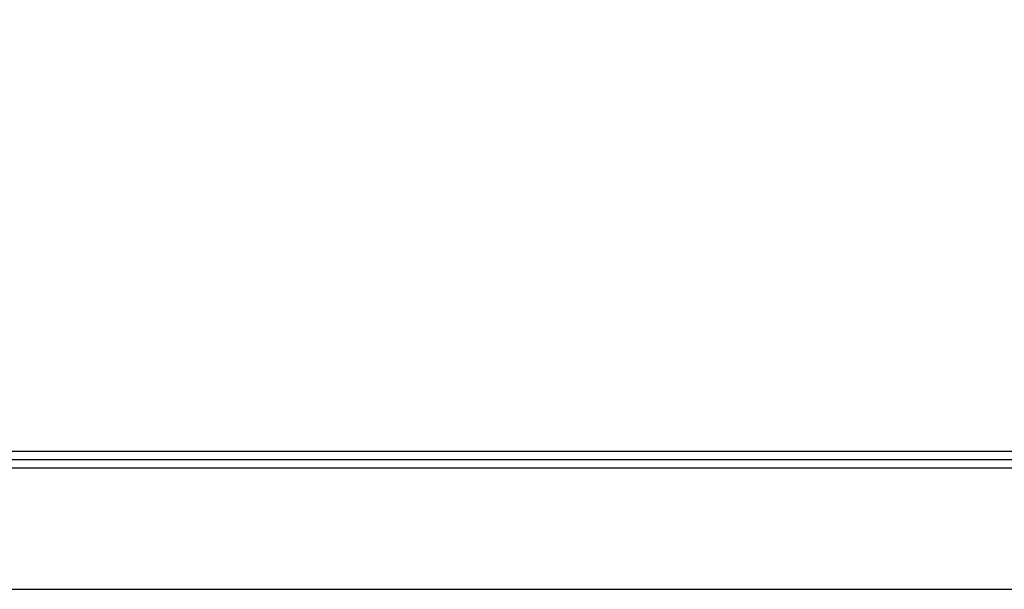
# Model space of a CAD drawing. Header units: millimetres. Extents: x 19266 to 21235, y -89 to 1237.
# Tile 30 of 74: x 19589 to 19703, y 774 to 840. Entities that reach past the tile are written whole.
import ezdxf

# ---------------------------------------------------------------- set-up
doc = ezdxf.new("R2010")
doc.units = ezdxf.units.MM
doc.header["$LTSCALE"] = 16.335
doc.header["$PDMODE"] = 3
doc.header["$PDSIZE"] = 0.3125
doc.layers.get('0').update_dxf_attribs({"linetype": 'CONTINUOUS'})
doc.layers.get('Defpoints').update_dxf_attribs({"linetype": 'CONTINUOUS'})
doc.layers.add('尺寸线', color=3, linetype='CONTINUOUS', lineweight=13)
doc.styles.get("Standard").update_dxf_attribs({"font": 'SimSun Regular.ttf', "width": 0.8})
doc.dimstyles.new('ISO-25', dxfattribs={"dimtxt": 15, "dimasz": 15, "dimexe": 1.25, "dimexo": 0.625, "dimtad": 1, "dimtoh": 1, "dimdsep": 46, "dimtxsty": 'Standard', "dimcen": 2.5, "dimadec": 0, "dimazin": 0, "dimtfac": 1, "dimtmove": 0, "dimatfit": 3, "dimldrblk": 'CLOSEDBLANK', "dimfxl": 1, "dimarcsym": 0})

# ---------------------------------------------------------------- blocks, each defined once
blk = doc.blocks.new('*D11')
at = {"layer": 'Defpoints', "color": 0, "transparency": 16777216}
for p in [(19441.04, 1047.64), (19441.04, 799.16), (19732.04, 799.16)]:
    blk.add_point(p, dxfattribs=at)
at = {"layer": '尺寸线', "color": 0, "lineweight": -2, "transparency": 16777216}
for p, q in [((19441.04, 799.79), (19441.04, 1048.89)), ((19732.04, 799.79), (19732.04, 1048.89)), ((19717.04, 1047.64), (19456.04, 1047.64))]:
    blk.add_line(p, q, dxfattribs=at)
at = {"layer": '尺寸线', "color": 0, "transparency": 16777216}
for points in [[(19456.04, 1050.14), (19456.04, 1045.14), (19441.04, 1047.64)], [(19717.04, 1050.14), (19717.04, 1045.14), (19732.04, 1047.64)]]:
    blk.add_solid(points, dxfattribs=at)
at = {"layer": '尺寸线', "color": 0, "transparency": 16777216, "insert": (19586.54, 1057.51), "char_height": 15, "attachment_point": 5}
blk.add_mtext('291mm [11.46in]', dxfattribs=at)
blk = doc.blocks.new('_ClosedBlank')
at = {"color": 0, "linetype": 'ByBlock', "lineweight": -2}
for p, q in [((-1, 0.1667), (0, 0)), ((-1, 0.1667), (-1, -0.1667)), ((0, 0), (-1, -0.1667))]:
    blk.add_line(p, q, dxfattribs=at)

msp = doc.modelspace()

# ---------------------------------------------------------------- linework, layer by layer
at = {"color": 7, "linetype": 'Continuous'}
for p, q in [((19713.608, 789.636), (19457.921, 789.636)), ((19715.681, 788.663), (19455.47, 788.663)), ((19716.568, 787.689), (19454.186, 787.689)), ((19441.036, 773.663), (19732.036, 773.663))]:
    msp.add_line(p, q, dxfattribs=at)

# ---------------------------------------------------------------- dimensions: what is measured, and where the dimension line sits
at = {"layer": '尺寸线'}
dim = msp.add_linear_dim(base=(19441.036, 1047.636), p1=(19732.036, 799.163), p2=(19441.036, 799.163), dimstyle='ISO-25', override={"dimpost": 'mm'}, dxfattribs=at)
dim.commit()
dim.dimension.update_dxf_attribs({"geometry": '*D11', "text_midpoint": (19586.536, 1057.511)})

doc.saveas('drawing.dxf')
